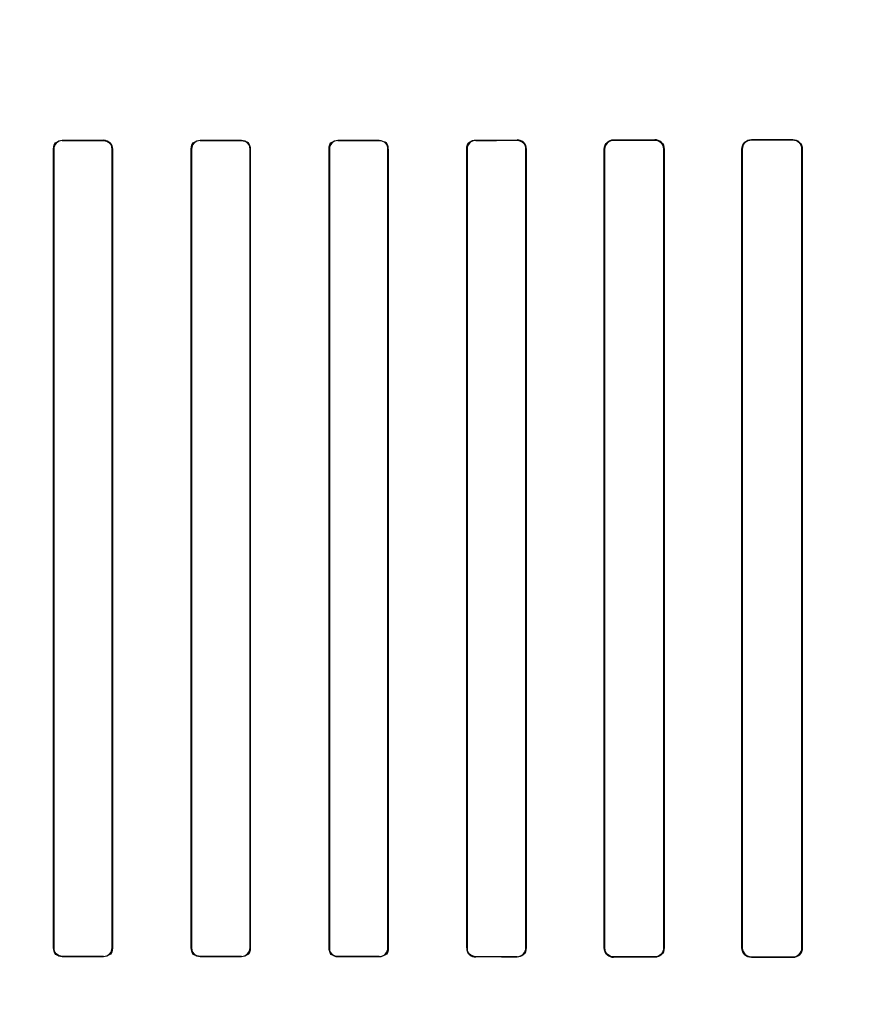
# Model space of a CAD drawing. Header units: millimetres. Extents: x 0 to 297, y 0 to 210.
# Tile 172 of 256: x 58.368 to 58.552, y 157.885 to 158.099. Entities that reach past the tile are written whole.
import ezdxf

# ---------------------------------------------------------------- set-up
doc = ezdxf.new("R2010")
doc.units = ezdxf.units.MM
doc.header["$LTSCALE"] = 16.335
doc.layers.get('0').update_dxf_attribs({"linetype": 'CONTINUOUS'})
for name, color, linetype in [('AXES_REF', 7, 'CONTINUOUS'), ('INTFCLR_1', 7, 'CONTINUOUS'), ('INTFCLR_72935', 7, 'CONTINUOUS')]:
    doc.layers.add(name, color=color, linetype=linetype)

msp = doc.modelspace()

# ---------------------------------------------------------------- linework, layer by layer
at = {"color": 7, "linetype": 'Continuous'}
for radius in [5.8175, 5.817, 5.77975]:
    msp.add_circle((57.45473, 154.83398), radius, dxfattribs=at)
msp.add_arc((57.45473, 154.83398), 5.76, 278.277129, 261.722871, dxfattribs=at)
at = {"layer": 'AXES_REF', "color": 9, "linetype": 'Continuous'}
for radius in [5.30671, 3.55715]:
    msp.add_circle((57.45473, 154.83398), radius, dxfattribs=at)
at = {"layer": 'AXES_REF', "color": 7, "linetype": 'Continuous'}
msp.add_arc((57.45473, 154.83398), 5.892, 143.275384, 36.724616, dxfattribs=at)
at = {"layer": 'INTFCLR_1', "color": 9, "linetype": 'Continuous'}
for p, q in [((58.3774, 158.07288), (58.3774, 158.07282)), ((58.3864, 158.07282), (58.3864, 158.07288)), ((58.4074, 158.07289), (58.4074, 158.07282)), ((58.4164, 158.07283), (58.4164, 158.07289)), ((58.4374, 158.07291), (58.4374, 158.07284)), ((58.4464, 158.07285), (58.4464, 158.07291)), ((58.4674, 158.07294), (58.4674, 158.07287)), ((58.4764, 158.07288), (58.4764, 158.07295)), ((58.4974, 158.07298), (58.4974, 158.07291)), ((58.5064, 158.07292), (58.5064, 158.07299)), ((58.5274, 158.07303), (58.5274, 158.07296)), ((58.5364, 158.07298), (58.5364, 158.07305)), ((58.37555, 158.07097), (58.37549, 158.07097)), ((58.38831, 158.07097), (58.38825, 158.07097)), ((58.40555, 158.07097), (58.40548, 158.07097)), ((58.41832, 158.07097), (58.41826, 158.07097)), ((58.43553, 158.07097), (58.43546, 158.07097)), ((58.44834, 158.07097), (58.44828, 158.07097)), ((58.4655, 158.07097), (58.46544, 158.07097)), ((58.47838, 158.07097), (58.47831, 158.07097)), ((58.49546, 158.07097), (58.49539, 158.07097)), ((58.50842, 158.07097), (58.50835, 158.07097)), ((58.52541, 158.07097), (58.52534, 158.07097)), ((58.53848, 158.07097), (58.53841, 158.07097)), ((58.37549, 157.89697), (58.37555, 157.89697)), ((58.38825, 157.89697), (58.38831, 157.89697)), ((58.40548, 157.89697), (58.40555, 157.89697)), ((58.41826, 157.89697), (58.41832, 157.89697)), ((58.43546, 157.89697), (58.43553, 157.89697)), ((58.44828, 157.89697), (58.44834, 157.89697)), ((58.46544, 157.89697), (58.4655, 157.89697)), ((58.47831, 157.89697), (58.47838, 157.89697)), ((58.49539, 157.89697), (58.49546, 157.89697)), ((58.50835, 157.89697), (58.50842, 157.89697)), ((58.52534, 157.89697), (58.52541, 157.89697)), ((58.53841, 157.89697), (58.53848, 157.89697)), ((58.3774, 157.89512), (58.3774, 157.89506)), ((58.3864, 157.89506), (58.3864, 157.89512)), ((58.4074, 157.89512), (58.4074, 157.89505)), ((58.4164, 157.89505), (58.4164, 157.89511)), ((58.4374, 157.8951), (58.4374, 157.89503)), ((58.4464, 157.89503), (58.4464, 157.89509)), ((58.4674, 157.89507), (58.4674, 157.895)), ((58.4764, 157.89499), (58.4764, 157.89506)), ((58.4974, 157.89503), (58.4974, 157.89496)), ((58.5064, 157.89495), (58.5064, 157.89502)), ((58.5274, 157.89498), (58.5274, 157.89491)), ((58.5364, 157.89489), (58.5364, 157.89496))]:
    msp.add_line(p, q, dxfattribs=at)
at = {"layer": 'INTFCLR_1', "color": 6, "linetype": 'Continuous'}
for p, q in [((58.37549, 157.89697), (58.37549, 158.07097)), ((58.37555, 157.89697), (58.37555, 158.07097)), ((58.38825, 158.07097), (58.38825, 157.89697)), ((58.38831, 158.07097), (58.38831, 157.89697)), ((58.40548, 157.89697), (58.40548, 158.07097)), ((58.40555, 157.89697), (58.40555, 158.07097)), ((58.41826, 158.07097), (58.41826, 157.89697)), ((58.41832, 158.07097), (58.41832, 157.89697)), ((58.43546, 157.89697), (58.43546, 158.07097)), ((58.43553, 157.89697), (58.43553, 158.07097)), ((58.44828, 158.07097), (58.44828, 157.89697)), ((58.44834, 158.07097), (58.44834, 157.89697)), ((58.46544, 157.89697), (58.46544, 158.07097)), ((58.4655, 157.89697), (58.4655, 158.07097)), ((58.47831, 158.07097), (58.47831, 157.89697)), ((58.47838, 158.07097), (58.47838, 157.89697)), ((58.49539, 157.89697), (58.49539, 158.07097)), ((58.49546, 157.89697), (58.49546, 158.07097)), ((58.50835, 158.07097), (58.50835, 157.89697)), ((58.50842, 158.07097), (58.50842, 157.89697)), ((58.52534, 157.89697), (58.52534, 158.07097)), ((58.52541, 157.89697), (58.52541, 158.07097)), ((58.53841, 158.07097), (58.53841, 157.89697)), ((58.53848, 158.07097), (58.53848, 157.89697))]:
    msp.add_line(p, q, dxfattribs=at)
for centre, major_axis, start_param, end_param in [((58.3669, 158.07397), (0.31293, 0), -1.537236, -1.508442), ((58.3669, 158.07397), (0.33093, 0), -1.539062, -1.511838), ((58.3669, 158.07397), (0.31293, 0), -1.441011, -1.411947), ((58.3669, 158.07397), (0.33093, 0), -1.448107, -1.420655), ((58.3669, 158.07397), (0.31293, 0), -1.343557, -1.313932), ((58.3669, 158.07397), (0.33093, 0), -1.356116, -1.328192), ((58.3669, 158.07397), (0.31293, 0), -1.243846, -1.213314), ((58.3669, 158.07397), (0.33093, 0), -1.262235, -1.233556), ((58.3669, 158.07397), (0.31293, 0), -1.140627, -1.108745), ((58.3669, 158.07397), (0.33093, 0), -1.165445, -1.135656), ((58.3669, 158.07397), (0.31293, 0), -1.032246, -0.998394), ((58.3669, 158.07397), (0.33093, 0), -1.064439, -1.033062), ((58.3669, 157.89397), (0.33093, 0), 1.511838, 1.539062), ((58.3669, 157.89397), (0.31293, 0), 1.508442, 1.537236), ((58.3669, 157.89397), (0.33093, 0), 1.420655, 1.448107), ((58.3669, 157.89397), (0.31293, 0), 1.411947, 1.441011), ((58.3669, 157.89397), (0.33093, 0), 1.328192, 1.356116), ((58.3669, 157.89397), (0.31293, 0), 1.313932, 1.343557), ((58.3669, 157.89397), (0.33093, 0), 1.233556, 1.262235), ((58.3669, 157.89397), (0.31293, 0), 1.213314, 1.243846), ((58.3669, 157.89397), (0.33093, 0), 1.135656, 1.165445), ((58.3669, 157.89397), (0.31293, 0), 1.108745, 1.140627), ((58.3669, 157.89397), (0.33093, 0), 1.033062, 1.064439), ((58.3669, 157.89397), (0.31293, 0), 0.998394, 1.032246)]:
    msp.add_ellipse(centre, major_axis=major_axis, ratio=0.003491, start_param=start_param, end_param=end_param, dxfattribs=at)
for points, knots in [([(58.37549, 158.07097), (58.37549, 158.07146), (58.3759, 158.07247), (58.37691, 158.07288), (58.3774, 158.07288)], [0, 0, 0, 0, 0.500819, 1, 1, 1, 1]), ([(58.38831, 158.07097), (58.38831, 158.07142), (58.38795, 158.07243), (58.38693, 158.07288), (58.3864, 158.07288)], [0, 0, 0, 0, 0.459316, 1, 1, 1, 1]), ([(58.3864, 158.07282), (58.38687, 158.07282), (58.38785, 158.07242), (58.38825, 158.07144), (58.38825, 158.07097)], [0, 0, 0, 0, 0.501232, 1, 1, 1, 1]), ([(58.40548, 158.07097), (58.40548, 158.07146), (58.40589, 158.07248), (58.40691, 158.07289), (58.4074, 158.07289)], [0, 0, 0, 0, 0.499537, 1, 1, 1, 1]), ([(58.4164, 158.07283), (58.41688, 158.07283), (58.41786, 158.07243), (58.41826, 158.07144), (58.41826, 158.07097)], [0, 0, 0, 0, 0.502969, 1, 1, 1, 1]), ([(58.43546, 158.07097), (58.43546, 158.07146), (58.43587, 158.07249), (58.4369, 158.07291), (58.4374, 158.07291)], [0, 0, 0, 0, 0.496562, 1, 1, 1, 1]), ([(58.4464, 158.07285), (58.44688, 158.07285), (58.44788, 158.07244), (58.44828, 158.07144), (58.44828, 158.07097)], [0, 0, 0, 0, 0.506253, 1, 1, 1, 1]), ([(58.46544, 158.07097), (58.46544, 158.07152), (58.46591, 158.07257), (58.46694, 158.07293), (58.4674, 158.07294)], [0, 0, 0, 0, 0.544567, 1, 1, 1, 1]), ([(58.4764, 158.07295), (58.47686, 158.07295), (58.47791, 158.07257), (58.47838, 158.07152), (58.47838, 158.07097)], [0, 0, 0, 0, 0.459212, 1, 1, 1, 1]), ([(58.4764, 158.07288), (58.4769, 158.07288), (58.47792, 158.07246), (58.47831, 158.07145), (58.47831, 158.07097)], [0, 0, 0, 0, 0.511256, 1, 1, 1, 1]), ([(58.49539, 158.07097), (58.49539, 158.07152), (58.49587, 158.07259), (58.49693, 158.07298), (58.4974, 158.07298)], [0, 0, 0, 0, 0.537376, 1, 1, 1, 1]), ([(58.49546, 158.07097), (58.49546, 158.0715), (58.49592, 158.07254), (58.49694, 158.07291), (58.4974, 158.07291)], [0, 0, 0, 0, 0.539273, 1, 1, 1, 1]), ([(58.5064, 158.07299), (58.50688, 158.07299), (58.50795, 158.0726), (58.50842, 158.07152), (58.50842, 158.07097)], [0, 0, 0, 0, 0.467061, 1, 1, 1, 1]), ([(58.5064, 158.07292), (58.50692, 158.07292), (58.50796, 158.07249), (58.50835, 158.07145), (58.50835, 158.07097)], [0, 0, 0, 0, 0.51824, 1, 1, 1, 1]), ([(58.52534, 158.07097), (58.52534, 158.07152), (58.52581, 158.07262), (58.5269, 158.07303), (58.5274, 158.07303)], [0, 0, 0, 0, 0.527315, 1, 1, 1, 1]), ([(58.52541, 158.07097), (58.52541, 158.07151), (58.52587, 158.07257), (58.52692, 158.07296), (58.5274, 158.07296)], [0, 0, 0, 0, 0.530529, 1, 1, 1, 1]), ([(58.5364, 158.07305), (58.53691, 158.07305), (58.53801, 158.07264), (58.53848, 158.07152), (58.53848, 158.07097)], [0, 0, 0, 0, 0.477914, 1, 1, 1, 1]), ([(58.5364, 158.07298), (58.53688, 158.07298), (58.53795, 158.07258), (58.53841, 158.07151), (58.53841, 158.07097)], [0, 0, 0, 0, 0.47417, 1, 1, 1, 1]), ([(58.3774, 157.89512), (58.37693, 157.89512), (58.37595, 157.89552), (58.37555, 157.8965), (58.37555, 157.89697)], [0, 0, 0, 0, 0.500959, 1, 1, 1, 1]), ([(58.38831, 157.89697), (58.38831, 157.89648), (58.3879, 157.89547), (58.38689, 157.89506), (58.3864, 157.89506)], [0, 0, 0, 0, 0.500481, 1, 1, 1, 1]), ([(58.4074, 157.89512), (58.40692, 157.89512), (58.40594, 157.89551), (58.40555, 157.8965), (58.40555, 157.89697)], [0, 0, 0, 0, 0.502136, 1, 1, 1, 1]), ([(58.41832, 157.89697), (58.41832, 157.89648), (58.41791, 157.89546), (58.41689, 157.89505), (58.4164, 157.89505)], [0, 0, 0, 0, 0.498498, 1, 1, 1, 1]), ([(58.4374, 157.8951), (58.43692, 157.8951), (58.43592, 157.8955), (58.43553, 157.8965), (58.43553, 157.89697)], [0, 0, 0, 0, 0.504817, 1, 1, 1, 1]), ([(58.44834, 157.89697), (58.44834, 157.89643), (58.44787, 157.89539), (58.44685, 157.89503), (58.4464, 157.89503)], [0, 0, 0, 0, 0.547671, 1, 1, 1, 1]), ([(58.46544, 157.89697), (58.46544, 157.89642), (58.46592, 157.89537), (58.46695, 157.895), (58.4674, 157.895)], [0, 0, 0, 0, 0.55118, 1, 1, 1, 1]), ([(58.4674, 157.89507), (58.46691, 157.89507), (58.4659, 157.89549), (58.4655, 157.89649), (58.4655, 157.89697)], [0, 0, 0, 0, 0.509133, 1, 1, 1, 1]), ([(58.47838, 157.89697), (58.47838, 157.89642), (58.4779, 157.89536), (58.47686, 157.89499), (58.4764, 157.89499)], [0, 0, 0, 0, 0.541842, 1, 1, 1, 1]), ([(58.4974, 157.89496), (58.49692, 157.89496), (58.49587, 157.89535), (58.49539, 157.89642), (58.49539, 157.89697)], [0, 0, 0, 0, 0.463766, 1, 1, 1, 1]), ([(58.4974, 157.89503), (58.49689, 157.89503), (58.49586, 157.89546), (58.49546, 157.89649), (58.49546, 157.89697)], [0, 0, 0, 0, 0.515305, 1, 1, 1, 1]), ([(58.50835, 157.89697), (58.50835, 157.89644), (58.50789, 157.89539), (58.50686, 157.89502), (58.5064, 157.89502)], [0, 0, 0, 0, 0.535916, 1, 1, 1, 1]), ([(58.50842, 157.89697), (58.50842, 157.89642), (58.50795, 157.89534), (58.50688, 157.89495), (58.5064, 157.89495)], [0, 0, 0, 0, 0.533482, 1, 1, 1, 1]), ([(58.5274, 157.89491), (58.5269, 157.89491), (58.52581, 157.89532), (58.52534, 157.89642), (58.52534, 157.89697)], [0, 0, 0, 0, 0.473342, 1, 1, 1, 1]), ([(58.5274, 157.89498), (58.52687, 157.89498), (58.52581, 157.89543), (58.52541, 157.89649), (58.52541, 157.89697)], [0, 0, 0, 0, 0.523665, 1, 1, 1, 1]), ([(58.53841, 157.89697), (58.53841, 157.89643), (58.53795, 157.89536), (58.53688, 157.89496), (58.5364, 157.89496)], [0, 0, 0, 0, 0.525899, 1, 1, 1, 1]), ([(58.53848, 157.89697), (58.53848, 157.89641), (58.53801, 157.8953), (58.53691, 157.89489), (58.5364, 157.89489)], [0, 0, 0, 0, 0.521857, 1, 1, 1, 1])]:
    msp.add_open_spline(points, degree=3, knots=knots, dxfattribs=at)
for points in [[(58.37555, 158.07097), (58.37555, 158.0715), (58.3757, 158.0724), (58.37623, 158.0724)], [(58.40555, 158.07097), (58.40555, 158.0715), (58.4057, 158.07241), (58.40623, 158.07241)], [(58.41832, 158.07097), (58.41832, 158.07152), (58.41816, 158.07246), (58.41762, 158.07246)], [(58.43553, 158.07097), (58.43553, 158.0715), (58.43567, 158.07241), (58.43621, 158.07241)], [(58.44834, 158.07097), (58.44834, 158.07152), (58.44819, 158.07247), (58.44764, 158.07247)], [(58.4655, 158.07097), (58.4655, 158.0715), (58.46564, 158.07242), (58.46618, 158.07242)], [(58.37549, 157.89697), (58.37549, 157.89643), (58.37564, 157.89549), (58.37619, 157.89549)], [(58.38825, 157.89697), (58.38825, 157.89644), (58.38809, 157.89553), (58.38756, 157.89553)], [(58.40548, 157.89697), (58.40548, 157.89642), (58.40564, 157.89548), (58.40619, 157.89548)], [(58.41826, 157.89697), (58.41826, 157.89644), (58.41811, 157.89553), (58.41757, 157.89553)], [(58.43546, 157.89697), (58.43546, 157.89642), (58.43561, 157.89548), (58.43616, 157.89548)], [(58.44828, 157.89697), (58.44828, 157.89644), (58.44813, 157.89552), (58.4476, 157.89552)], [(58.47831, 157.89697), (58.47831, 157.89644), (58.47818, 157.89552), (58.47765, 157.89553)]]:
    msp.add_open_spline(points, degree=3, dxfattribs=at)
at = {"layer": 'INTFCLR_72935', "color": 9, "linetype": 'Continuous'}
for p, q in [((58.3774, 158.07282), (58.3774, 158.07288)), ((58.3864, 158.07288), (58.3864, 158.07282)), ((58.4074, 158.07282), (58.4074, 158.07289)), ((58.4164, 158.07289), (58.4164, 158.07283)), ((58.4374, 158.07284), (58.4374, 158.07291)), ((58.4464, 158.07291), (58.4464, 158.07285)), ((58.4674, 158.07287), (58.4674, 158.07294)), ((58.4764, 158.07295), (58.4764, 158.07288)), ((58.4974, 158.07291), (58.4974, 158.07298)), ((58.5064, 158.07299), (58.5064, 158.07292)), ((58.5274, 158.07296), (58.5274, 158.07303)), ((58.5364, 158.07305), (58.5364, 158.07298)), ((58.37549, 158.07097), (58.37555, 158.07097)), ((58.38825, 158.07097), (58.38831, 158.07097)), ((58.40548, 158.07097), (58.40555, 158.07097)), ((58.41826, 158.07097), (58.41832, 158.07097)), ((58.43546, 158.07097), (58.43553, 158.07097)), ((58.44828, 158.07097), (58.44834, 158.07097)), ((58.46544, 158.07097), (58.4655, 158.07097)), ((58.47831, 158.07097), (58.47838, 158.07097)), ((58.49539, 158.07097), (58.49546, 158.07097)), ((58.50835, 158.07097), (58.50842, 158.07097)), ((58.52534, 158.07097), (58.52541, 158.07097)), ((58.53841, 158.07097), (58.53848, 158.07097)), ((58.37555, 157.89697), (58.37549, 157.89697)), ((58.38831, 157.89697), (58.38825, 157.89697)), ((58.40555, 157.89697), (58.40548, 157.89697)), ((58.41832, 157.89697), (58.41826, 157.89697)), ((58.43553, 157.89697), (58.43546, 157.89697)), ((58.44834, 157.89697), (58.44828, 157.89697)), ((58.4655, 157.89697), (58.46544, 157.89697)), ((58.47838, 157.89697), (58.47831, 157.89697)), ((58.49546, 157.89697), (58.49539, 157.89697)), ((58.50842, 157.89697), (58.50835, 157.89697)), ((58.52541, 157.89697), (58.52534, 157.89697)), ((58.53848, 157.89697), (58.53841, 157.89697)), ((58.3774, 157.89506), (58.3774, 157.89512)), ((58.3864, 157.89512), (58.3864, 157.89506)), ((58.4074, 157.89505), (58.4074, 157.89512)), ((58.4164, 157.89511), (58.4164, 157.89505)), ((58.4374, 157.89503), (58.4374, 157.8951)), ((58.4464, 157.89509), (58.4464, 157.89503)), ((58.4674, 157.895), (58.4674, 157.89507)), ((58.4764, 157.89506), (58.4764, 157.89499)), ((58.4974, 157.89496), (58.4974, 157.89503)), ((58.5064, 157.89502), (58.5064, 157.89495)), ((58.5274, 157.89491), (58.5274, 157.89498)), ((58.5364, 157.89496), (58.5364, 157.89489))]:
    msp.add_line(p, q, dxfattribs=at)
at = {"layer": 'INTFCLR_72935', "color": 6, "linetype": 'Continuous'}
for p, q in [((58.37549, 158.07097), (58.37549, 157.89697)), ((58.37555, 158.07097), (58.37555, 157.89697)), ((58.38825, 157.89697), (58.38825, 158.07097)), ((58.38831, 157.89697), (58.38831, 158.07097)), ((58.40548, 158.07097), (58.40548, 157.89697)), ((58.40555, 158.07097), (58.40555, 157.89697)), ((58.41826, 157.89697), (58.41826, 158.07097)), ((58.41832, 157.89697), (58.41832, 158.07097)), ((58.43546, 158.07097), (58.43546, 157.89697)), ((58.43553, 158.07097), (58.43553, 157.89697)), ((58.44828, 157.89697), (58.44828, 158.07097)), ((58.44834, 157.89697), (58.44834, 158.07097)), ((58.46544, 158.07097), (58.46544, 157.89697)), ((58.4655, 158.07097), (58.4655, 157.89697)), ((58.47831, 157.89697), (58.47831, 158.07097)), ((58.47838, 157.89697), (58.47838, 158.07097)), ((58.49539, 158.07097), (58.49539, 157.89697)), ((58.49546, 158.07097), (58.49546, 157.89697)), ((58.50835, 157.89697), (58.50835, 158.07097)), ((58.50842, 157.89697), (58.50842, 158.07097)), ((58.52534, 158.07097), (58.52534, 157.89697)), ((58.52541, 158.07097), (58.52541, 157.89697)), ((58.53841, 157.89697), (58.53841, 158.07097)), ((58.53848, 157.89697), (58.53848, 158.07097))]:
    msp.add_line(p, q, dxfattribs=at)
for centre, major_axis, start_param, end_param in [((58.3669, 158.07397), (0.31293, 0), -1.537236, -1.508442), ((58.3669, 158.07397), (0.33093, 0), -1.539062, -1.511838), ((58.3669, 158.07397), (0.31293, 0), -1.441011, -1.411947), ((58.3669, 158.07397), (0.33093, 0), -1.448107, -1.420655), ((58.3669, 158.07397), (0.31293, 0), -1.343557, -1.313932), ((58.3669, 158.07397), (0.33093, 0), -1.356116, -1.328192), ((58.3669, 158.07397), (0.31293, 0), -1.243846, -1.213314), ((58.3669, 158.07397), (0.33093, 0), -1.262235, -1.233556), ((58.3669, 158.07397), (0.31293, 0), -1.140627, -1.108745), ((58.3669, 158.07397), (0.33093, 0), -1.165445, -1.135656), ((58.3669, 158.07397), (0.31293, 0), -1.032246, -0.998394), ((58.3669, 158.07397), (0.33093, 0), -1.064439, -1.033062), ((58.3669, 157.89397), (0.33093, 0), 1.511838, 1.539062), ((58.3669, 157.89397), (0.31293, 0), 1.508442, 1.537236), ((58.3669, 157.89397), (0.33093, 0), 1.420655, 1.448107), ((58.3669, 157.89397), (0.31293, 0), 1.411947, 1.441011), ((58.3669, 157.89397), (0.33093, 0), 1.328192, 1.356116), ((58.3669, 157.89397), (0.31293, 0), 1.313932, 1.343557), ((58.3669, 157.89397), (0.33093, 0), 1.233556, 1.262235), ((58.3669, 157.89397), (0.31293, 0), 1.213314, 1.243846), ((58.3669, 157.89397), (0.33093, 0), 1.135656, 1.165445), ((58.3669, 157.89397), (0.31293, 0), 1.108745, 1.140627), ((58.3669, 157.89397), (0.33093, 0), 1.033062, 1.064439), ((58.3669, 157.89397), (0.31293, 0), 0.998394, 1.032246)]:
    msp.add_ellipse(centre, major_axis=major_axis, ratio=0.003491, start_param=start_param, end_param=end_param, dxfattribs=at)
for points in [[(58.37549, 158.07097), (58.37549, 158.07151), (58.37564, 158.07245), (58.37619, 158.07245)], [(58.38825, 158.07097), (58.38825, 158.0715), (58.38809, 158.07241), (58.38756, 158.07241)], [(58.40548, 158.07097), (58.40548, 158.07152), (58.40564, 158.07245), (58.40619, 158.07246)], [(58.41826, 158.07097), (58.41826, 158.0715), (58.41811, 158.07241), (58.41757, 158.07241)], [(58.43546, 158.07097), (58.43546, 158.07152), (58.43561, 158.07246), (58.43616, 158.07246)], [(58.44828, 158.07097), (58.44828, 158.0715), (58.44813, 158.07242), (58.4476, 158.07242)], [(58.44834, 158.07097), (58.44834, 158.07151), (58.4482, 158.07245), (58.44766, 158.07245)], [(58.46544, 158.07097), (58.46544, 158.07152), (58.46558, 158.07247), (58.46613, 158.07247)], [(58.47831, 158.07097), (58.47831, 158.07151), (58.47817, 158.07243), (58.47763, 158.07243)], [(58.37555, 157.89697), (58.37555, 157.89644), (58.3757, 157.89554), (58.37623, 157.89554)], [(58.38831, 157.89697), (58.38831, 157.89642), (58.38815, 157.89548), (58.3876, 157.89548)], [(58.40555, 157.89697), (58.40555, 157.89644), (58.4057, 157.89553), (58.40623, 157.89553)], [(58.41832, 157.89697), (58.41832, 157.89642), (58.41816, 157.89548), (58.41762, 157.89548)], [(58.43553, 157.89697), (58.43553, 157.89644), (58.43567, 157.89553), (58.43621, 157.89553)], [(58.44834, 157.89697), (58.44834, 157.89642), (58.44819, 157.89547), (58.44764, 157.89547)], [(58.4655, 157.89697), (58.4655, 157.89644), (58.46564, 157.89552), (58.46618, 157.89552)], [(58.49546, 157.89697), (58.49546, 157.89643), (58.4956, 157.8955), (58.49613, 157.8955)]]:
    msp.add_open_spline(points, degree=3, dxfattribs=at)
for points, knots in [([(58.3774, 158.07282), (58.37692, 158.07282), (58.37594, 158.07241), (58.37555, 158.07143), (58.37555, 158.07097)], [0, 0, 0, 0, 0.506381, 1, 1, 1, 1]), ([(58.3864, 158.07288), (58.3869, 158.07288), (58.38791, 158.07246), (58.38831, 158.07145), (58.38831, 158.07097)], [0, 0, 0, 0, 0.511746, 1, 1, 1, 1]), ([(58.4074, 158.07282), (58.40692, 158.07282), (58.40593, 158.07242), (58.40555, 158.07143), (58.40555, 158.07097)], [0, 0, 0, 0, 0.510179, 1, 1, 1, 1]), ([(58.4164, 158.07289), (58.4169, 158.07289), (58.41792, 158.07247), (58.41832, 158.07145), (58.41832, 158.07097)], [0, 0, 0, 0, 0.509349, 1, 1, 1, 1]), ([(58.4374, 158.07284), (58.43691, 158.07284), (58.43592, 158.07243), (58.43553, 158.07144), (58.43553, 158.07097)], [0, 0, 0, 0, 0.508383, 1, 1, 1, 1]), ([(58.4674, 158.07287), (58.4669, 158.07287), (58.46589, 158.07245), (58.4655, 158.07144), (58.4655, 158.07097)], [0, 0, 0, 0, 0.512924, 1, 1, 1, 1]), ([(58.47838, 158.07097), (58.47838, 158.07152), (58.4779, 158.07257), (58.47686, 158.07295), (58.4764, 158.07295)], [0, 0, 0, 0, 0.541843, 1, 1, 1, 1]), ([(58.49539, 158.07097), (58.49539, 158.07152), (58.49587, 158.0726), (58.49693, 158.07298), (58.4974, 158.07298)], [0, 0, 0, 0, 0.542611, 1, 1, 1, 1]), ([(58.4974, 158.07291), (58.49688, 158.07291), (58.49585, 158.07247), (58.49546, 158.07144), (58.49546, 158.07097)], [0, 0, 0, 0, 0.520593, 1, 1, 1, 1]), ([(58.50842, 158.07097), (58.50842, 158.07152), (58.50795, 158.0726), (58.50688, 158.07299), (58.5064, 158.07299)], [0, 0, 0, 0, 0.533482, 1, 1, 1, 1]), ([(58.50835, 158.07097), (58.50835, 158.07151), (58.50789, 158.07256), (58.50685, 158.07292), (58.5064, 158.07292)], [0, 0, 0, 0, 0.543266, 1, 1, 1, 1]), ([(58.52534, 158.07097), (58.52534, 158.07153), (58.52582, 158.07263), (58.52691, 158.07303), (58.5274, 158.07303)], [0, 0, 0, 0, 0.531503, 1, 1, 1, 1]), ([(58.5274, 158.07296), (58.52686, 158.07296), (58.5258, 158.0725), (58.52541, 158.07145), (58.52541, 158.07097)], [0, 0, 0, 0, 0.529302, 1, 1, 1, 1]), ([(58.5364, 158.07305), (58.53692, 158.07305), (58.53802, 158.07263), (58.53848, 158.07152), (58.53848, 158.07097)], [0, 0, 0, 0, 0.486225, 1, 1, 1, 1]), ([(58.53841, 158.07097), (58.53841, 158.07152), (58.53794, 158.07259), (58.53688, 158.07298), (58.5364, 158.07298)], [0, 0, 0, 0, 0.532615, 1, 1, 1, 1]), ([(58.3774, 157.89506), (58.37691, 157.89506), (58.37589, 157.89548), (58.37549, 157.89649), (58.37549, 157.89697)], [0, 0, 0, 0, 0.506297, 1, 1, 1, 1]), ([(58.3864, 157.89512), (58.38688, 157.89512), (58.38786, 157.89553), (58.38825, 157.89651), (58.38825, 157.89697)], [0, 0, 0, 0, 0.511586, 1, 1, 1, 1]), ([(58.4074, 157.89505), (58.4069, 157.89505), (58.40588, 157.89547), (58.40548, 157.89649), (58.40548, 157.89697)], [0, 0, 0, 0, 0.510275, 1, 1, 1, 1]), ([(58.4164, 157.89511), (58.41688, 157.89511), (58.41787, 157.89552), (58.41826, 157.8965), (58.41826, 157.89697)], [0, 0, 0, 0, 0.509046, 1, 1, 1, 1]), ([(58.4374, 157.89503), (58.4369, 157.89503), (58.43587, 157.89546), (58.43546, 157.89648), (58.43546, 157.89697)], [0, 0, 0, 0, 0.508852, 1, 1, 1, 1]), ([(58.4464, 157.89509), (58.44689, 157.89509), (58.44789, 157.8955), (58.44828, 157.8965), (58.44828, 157.89697)], [0, 0, 0, 0, 0.512262, 1, 1, 1, 1]), ([(58.46544, 157.89697), (58.46544, 157.89642), (58.46591, 157.89537), (58.46694, 157.895), (58.4674, 157.895)], [0, 0, 0, 0, 0.544567, 1, 1, 1, 1]), ([(58.4764, 157.89506), (58.4769, 157.89506), (58.47792, 157.89549), (58.47831, 157.8965), (58.47831, 157.89697)], [0, 0, 0, 0, 0.516943, 1, 1, 1, 1]), ([(58.47838, 157.89697), (58.47838, 157.89642), (58.4779, 157.89536), (58.47685, 157.89499), (58.4764, 157.89499)], [0, 0, 0, 0, 0.549585, 1, 1, 1, 1]), ([(58.49539, 157.89697), (58.49539, 157.89642), (58.49587, 157.89535), (58.49693, 157.89496), (58.4974, 157.89496)], [0, 0, 0, 0, 0.537377, 1, 1, 1, 1]), ([(58.5064, 157.89502), (58.50692, 157.89502), (58.50797, 157.89546), (58.50835, 157.8965), (58.50835, 157.89697)], [0, 0, 0, 0, 0.524781, 1, 1, 1, 1]), ([(58.50842, 157.89697), (58.50842, 157.89641), (58.50794, 157.89533), (58.50687, 157.89495), (58.5064, 157.89495)], [0, 0, 0, 0, 0.540749, 1, 1, 1, 1]), ([(58.5274, 157.89491), (58.52689, 157.89491), (58.5258, 157.89532), (58.52534, 157.89642), (58.52534, 157.89697)], [0, 0, 0, 0, 0.479796, 1, 1, 1, 1]), ([(58.52541, 157.89697), (58.52541, 157.89643), (58.52588, 157.89537), (58.52693, 157.89498), (58.5274, 157.89498)], [0, 0, 0, 0, 0.535113, 1, 1, 1, 1]), ([(58.5364, 157.89496), (58.53688, 157.89496), (58.53795, 157.89536), (58.53841, 157.89643), (58.53841, 157.89697)], [0, 0, 0, 0, 0.47417, 1, 1, 1, 1]), ([(58.53848, 157.89697), (58.53848, 157.89641), (58.538, 157.89529), (58.5369, 157.89489), (58.5364, 157.89489)], [0, 0, 0, 0, 0.528383, 1, 1, 1, 1])]:
    msp.add_open_spline(points, degree=3, knots=knots, dxfattribs=at)

doc.saveas('drawing.dxf')
